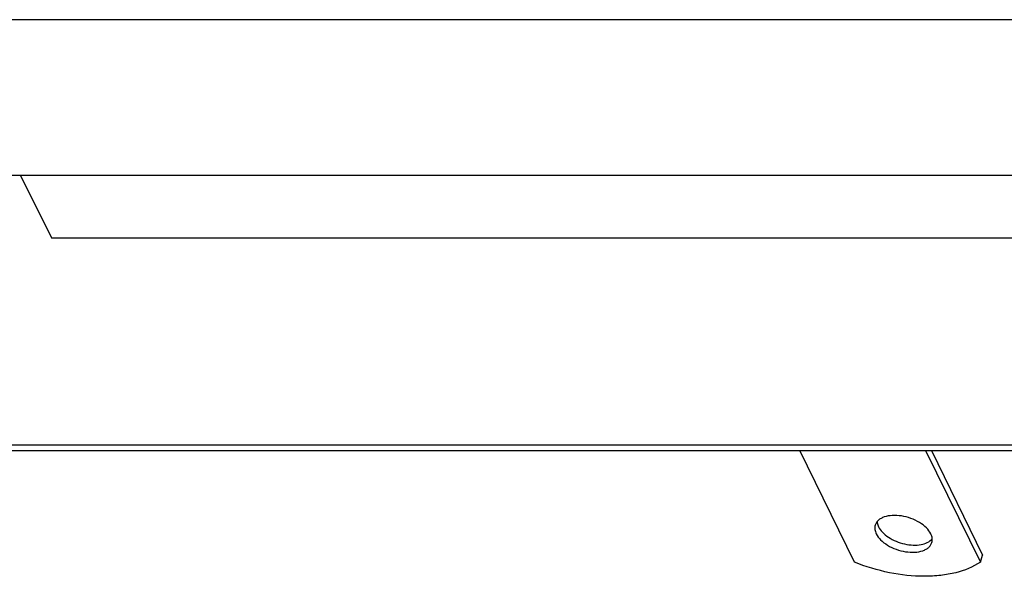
# Model space of a CAD drawing. Header units: millimetres. Extents: x 0 to 4200, y 0 to 2970.
# Tile 8 of 19: x 2786 to 3002, y 841 to 964. Entities that reach past the tile are written whole.
import ezdxf

# ---------------------------------------------------------------- set-up
doc = ezdxf.new("R2010")
doc.units = ezdxf.units.MM
doc.header["$LTSCALE"] = 231
doc.layers.get('0').update_dxf_attribs({"linetype": 'CONTINUOUS'})

msp = doc.modelspace()

# ---------------------------------------------------------------- linework, layer by layer
at = {"color": 7, "linetype": 'Continuous'}
for p, q in [((3522.826, 963.61), (2738.082, 963.61)), ((3539.603, 929.421), (2754.859, 929.421)), ((2786.361, 929.421), (2793.102, 915.685)), ((2793.102, 915.685), (3533.635, 915.685)), ((2725.641, 870.252), (3573.017, 870.252)), ((2726.251, 869.009), (3573.627, 869.009)), ((2969.277, 844.524), (2957.262, 869.009)), ((2984.894, 869.009), (2996.909, 844.524)), ((2986.146, 869.009), (2997.393, 846.09)), ((2996.909, 844.524), (2997.393, 846.09))]:
    msp.add_line(p, q, dxfattribs=at)
for points, knots in [([(2986.03, 850.74), (2985.79, 851.228), (2985.046, 852.178), (2983.531, 853.313), (2981.665, 854.189), (2979.635, 854.717), (2977.648, 854.843), (2976.119, 854.591), (2975.114, 854.154), (2974.523, 853.743), (2974.08, 853.244), (2973.894, 852.856), (2973.833, 852.659)], [0, 0, 0, 0, 0.1137565, 0.247137, 0.393341, 0.542281, 0.6832493, 0.807418, 0.8618928, 0.9113661, 0.9568207, 1, 1, 1, 1]), ([(2974.227, 853.398), (2974.234, 853.308), (2974.283, 852.931), (2974.413, 852.566), (2974.54, 852.306)], [0, 0, 0, 0, 0.2374742, 1, 1, 1, 1]), ([(2973.833, 852.659), (2973.741, 852.362), (2973.691, 851.685), (2973.904, 851.049), (2974.056, 850.74)], [0, 0, 0, 0, 0.4740095, 1, 1, 1, 1]), ([(2974.54, 852.306), (2974.758, 851.863), (2975.414, 850.994), (2976.751, 849.925), (2978.411, 849.06), (2980.248, 848.473), (2982.12, 848.218), (2984.231, 848.322), (2985.769, 848.937), (2986.34, 849.648)], [0, 0, 0, 0, 0.1102514, 0.2383842, 0.3793144, 0.5251208, 0.6669473, 0.7966956, 1, 1, 1, 1]), ([(2974.056, 850.74), (2974.296, 850.252), (2975.04, 849.302), (2976.555, 848.167), (2978.421, 847.29), (2980.451, 846.763), (2982.438, 846.636), (2983.967, 846.889), (2984.972, 847.326), (2985.563, 847.736), (2986.006, 848.235), (2986.192, 848.623), (2986.253, 848.821)], [0, 0, 0, 0, 0.1137565, 0.247137, 0.393341, 0.542281, 0.6832493, 0.807418, 0.8618928, 0.9113661, 0.9568207, 1, 1, 1, 1]), ([(2986.253, 848.821), (2986.345, 849.118), (2986.395, 849.794), (2986.182, 850.43), (2986.03, 850.74)], [0, 0, 0, 0, 0.4740095, 1, 1, 1, 1]), ([(2996.909, 844.524), (2995.285, 843.43), (2992.349, 842.276), (2988.138, 841.537), (2983.244, 841.281), (2976.801, 841.998), (2971.751, 843.521), (2969.277, 844.524)], [0, 0, 0, 0, 0.2057688, 0.3232563, 0.4492118, 0.7194493, 1, 1, 1, 1])]:
    msp.add_open_spline(points, degree=3, knots=knots, dxfattribs=at)

doc.saveas('drawing.dxf')
